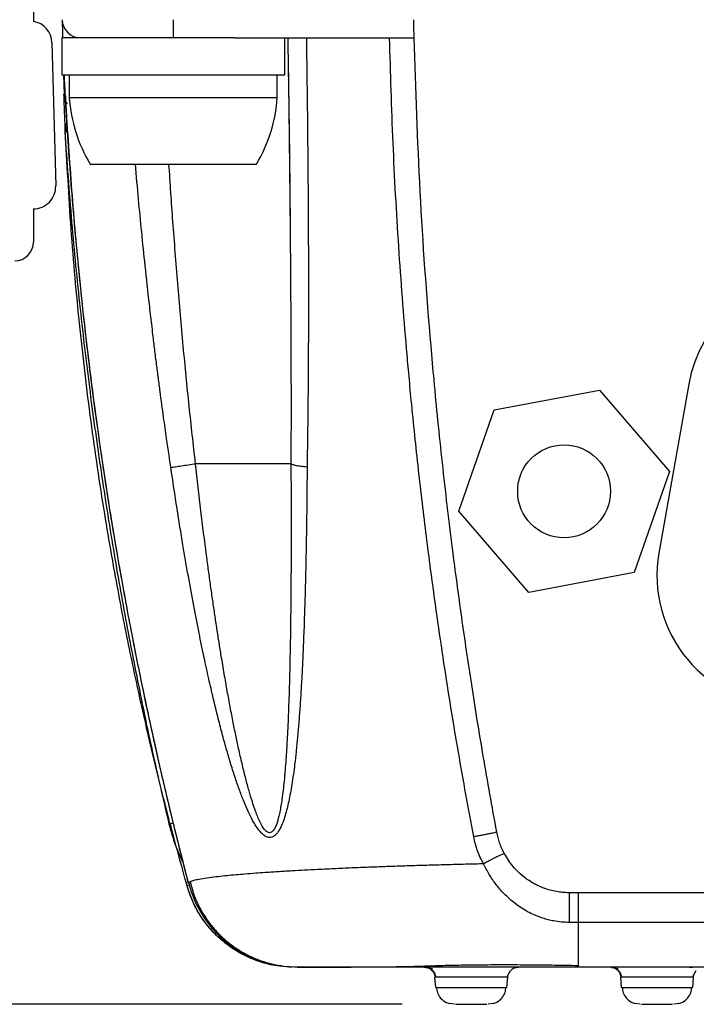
# Model space of a CAD drawing. Extents: x 3 to 428, y 3 to 275.
# Tile 3 of 42: x 78 to 94, y 40 to 63. Entities that reach past the tile are written whole.
import ezdxf

# ---------------------------------------------------------------- set-up
doc = ezdxf.new("R2010")
doc.units = 0
doc.linetypes.add('SLD-SOLID', pattern=[0])
doc.layers.get('0').update_dxf_attribs({"linetype": 'CONTINUOUS'})
doc.layers.add('DIMENSION', color=7, linetype='SLD-SOLID')
doc.styles.add('SLDTEXTSTYLE1', font='Gothic.ttf', dxfattribs={"width": 0.913})
doc.dimstyles.new('SLDDIMSTYLE2', dxfattribs={"dimtxt": 3.175, "dimasz": 3.302, "dimexe": 0, "dimexo": 0.0625, "dimgap": 0.79375, "dimtad": 0, "dimtih": 1, "dimtoh": 1, "dimdec": 0, "dimlfac": 1.142857, "dimrnd": 1e-09, "dimzin": 12, "dimdsep": 46, "dimtxsty": 'SLDTEXTSTYLE1', "dimsah": 1, "dimcen": 0.09, "dimadec": 0, "dimazin": 0, "dimtfac": 1, "dimtdec": 0, "dimtofl": 0, "dimtmove": 0, "dimatfit": 3, "dimfxl": 1, "dimtolj": 1, "dimtzin": 12, "dimarcsym": 0})

# ---------------------------------------------------------------- blocks, each defined once
blk = doc.blocks.new('_D_4')
at = {"layer": 'DIMENSION'}
for p, q in [((85.512, 76.921), (52.83, 76.921)), ((56.005, 76.921), (56.005, 62.895)), ((56.005, 39.532), (56.005, 57.855)), ((86.922, 39.532), (52.83, 39.532))]:
    blk.add_line(p, q, dxfattribs=at)
for points in [[(56.005, 76.921), (55.497, 73.619), (56.513, 73.619)], [(56.005, 39.532), (56.513, 42.834), (55.497, 42.834)]]:
    blk.add_solid(points, dxfattribs=at)
at = {"layer": 'DIMENSION', "insert": (53.659, 61.91), "char_height": 3.175, "attachment_point": 1, "style": 'SLDTEXTSTYLE1'}
blk.add_mtext('43', dxfattribs=at)

msp = doc.modelspace()

# ---------------------------------------------------------------- linework, layer by layer
at = {"color": 7, "linetype": 'SLD-SOLID'}
for p, q in [((78.2368, 64.5565), (78.2368, 62.6679)), ((81.5318, 62.7076), (81.5318, 62.2815)), ((78.6742, 62.1639), (78.7617, 58.7951)), ((78.9068, 62.2815), (78.9068, 61.4065)), ((82.9921, 62.2815), (78.9068, 62.2815)), ((82.9921, 62.2815), (87.2048, 62.2815)), ((84.1568, 61.4065), (84.1568, 62.2815)), ((78.9068, 61.4065), (84.1568, 61.4065)), ((78.9694, 60.9507), (78.9539, 61.4065)), ((79.0818, 61.4065), (79.0818, 60.8761)), ((83.9818, 60.8761), (83.9818, 61.4065)), ((78.957, 60.9544), (78.9862, 60.9457)), ((78.9728, 60.85), (78.9715, 60.8889)), ((79.0818, 60.8761), (83.9818, 60.8761)), ((78.9995, 60.0674), (78.9822, 60.0653)), ((78.9978, 60.1138), (78.9961, 60.1648)), ((79.0148, 60.1888), (78.9996, 60.0615)), ((79.5754, 59.3065), (83.4882, 59.3065)), ((78.2368, 58.2565), (78.2368, 57.469)), ((93.6712, 54.1246), (92.9708, 50.1521)), ((89.0887, 53.5207), (91.5704, 53.9909)), ((91.5704, 53.9909), (93.2185, 52.0767)), ((88.255, 51.1363), (89.0887, 53.5207)), ((93.2185, 52.0767), (92.3848, 49.6923)), ((89.9031, 49.2221), (88.255, 51.1363)), ((92.3848, 49.6923), (89.9031, 49.2221)), ((81.8574, 42.3172), (81.848, 42.3532)), ((81.8576, 42.3176), (81.8574, 42.3172)), ((91.0749, 42.1565), (90.8704, 42.1565)), ((91.0752, 41.4565), (90.8622, 41.4565)), ((84.1924, 40.4135), (84.1927, 40.4135)), ((84.3458, 40.4081), (84.3463, 40.4081)), ((84.3834, 40.4065), (84.3837, 40.4065)), ((84.4205, 40.4065), (84.3837, 40.4065)), ((84.4843, 40.4065), (84.437, 40.4065)), ((85.6947, 40.4065), (84.5008, 40.4065)), ((85.6947, 40.4065), (85.6587, 40.4095)), ((91.0571, 40.4065), (85.6947, 40.4065)), ((87.4337, 40.4065), (87.4848, 40.3969)), ((93.6919, 40.4065), (93.7611, 40.4092)), ((87.7261, 40.1669), (87.6952, 40.1669)), ((87.7159, 39.9309), (87.6952, 40.1669)), ((89.4033, 40.1669), (89.3731, 40.1669)), ((89.4033, 40.1669), (89.3826, 39.9309)), ((89.3867, 40.1669), (89.4751, 40.3254)), ((89.3958, 40.1608), (89.4056, 40.1965)), ((89.4033, 40.1669), (89.421, 40.2285)), ((92.1011, 40.1669), (92.0702, 40.1669)), ((92.0909, 39.9309), (92.0702, 40.1669)), ((93.7783, 40.1669), (93.7481, 40.1669)), ((93.7783, 40.1669), (93.7576, 39.9309)), ((93.7617, 40.1669), (93.8501, 40.3254)), ((93.7708, 40.1608), (93.781, 40.198)), ((93.7783, 40.1669), (93.796, 40.2285)), ((87.7159, 39.9309), (87.7458, 39.9309)), ((89.3528, 39.9309), (89.3826, 39.9309)), ((92.0909, 39.9309), (92.1208, 39.9309)), ((93.7278, 39.9309), (93.7576, 39.9309)), ((88.1517, 39.5315), (88.034, 39.5536)), ((89.0647, 39.5536), (88.9468, 39.5315)), ((92.5267, 39.5315), (92.409, 39.5536)), ((93.4397, 39.5536), (93.3218, 39.5315))]:
    msp.add_line(p, q, dxfattribs=at)
at = {"color": 8, "linetype": 'SLD-SOLID'}
for p, q in [((78.9587, 60.8976), (78.957, 60.9544)), ((81.9108, 42.3277), (81.8577, 42.3176))]:
    msp.add_line(p, q, dxfattribs=at)
at = {"color": 7, "linetype": 'SLD-SOLID', "flags": 128}
msp.add_lwpolyline([(84.437, 40.4065), (84.1231, 40.4253), (84.0851, 40.4302)], dxfattribs=at)
at = {"color": 7, "linetype": 'SLD-SOLID'}
msp.add_circle((90.7368, 51.6065), 1.0937, dxfattribs=at)
for centre, radius, start, end in [((78.1493, 62.1503), 0.525, 1.48787, 80.40593), ((79.3505, 62.719), 0.4375, 181.5, 270), ((82.5738, 61.1119), 3.5, 183.86289, 211.05222), ((80.4897, 61.1119), 3.5, 328.94778, 356.13711), ((78.2368, 58.7815), 0.525, 270, 1.48787), ((77.7993, 57.469), 0.4375, 270, 0), ((96.6872, 53.5928), 3.0625, 90, 170), ((95.9868, 49.6203), 3.0625, 170, 270), ((84.437, 43.0315), 2.625, 194.44046, 254.4973)]:
    msp.add_arc(centre, radius, start, end, dxfattribs=at)
for points, knots in [([(78.9131, 62.7076), (78.9155, 62.6163), (78.9193, 62.4724), (78.9228, 62.3377), (78.9241, 62.2886), (78.9242, 62.2838), (78.9243, 62.2815)], [0, 0, 0, 0, 0.4945277, 0.7797105, 0.8945336, 1, 1, 1, 1]), ([(87.2048, 62.2815), (87.2046, 62.2848), (87.2043, 62.2923), (87.2028, 62.3487), (87.2011, 62.4235), (87.1994, 62.5019), (87.1975, 62.5984), (87.1961, 62.6703), (87.1953, 62.7076)], [0, 0, 0, 0, 0.1800699, 0.4063048, 0.5373052, 0.6799282, 0.8341657, 1, 1, 1, 1]), ([(84.2279, 62.2814), (84.2328, 61.9872), (84.2426, 61.3982), (84.2552, 60.5489), (84.2654, 59.7672), (84.2731, 59.0876), (84.2787, 58.5101), (84.2825, 58.0348), (84.2849, 57.6757), (84.2863, 57.4766), (84.2868, 57.401)], [0, 0, 0, 0, 0.1803797, 0.3611166, 0.5210483, 0.6601828, 0.7785325, 0.8761164, 0.9529686, 1, 1, 1, 1]), ([(84.6663, 62.2815), (84.6749, 61.6459), (84.6918, 60.399), (84.7077, 58.5659), (84.7153, 56.8251), (84.7142, 55.1845), (84.7052, 53.6519), (84.6905, 52.6636), (84.6834, 52.1854)], [0, 0, 0, 0, 0.1885828, 0.3699604, 0.5441495, 0.7056096, 0.8575509, 1, 1, 1, 1]), ([(88.6069, 43.4748), (88.4846, 44.1377), (88.2337, 45.4982), (87.8961, 47.5992), (87.6545, 49.2942), (87.4928, 50.5493), (87.3975, 51.3312), (87.3062, 52.1257), (87.2192, 52.9328), (87.1429, 53.6903), (87.0789, 54.369), (86.9714, 55.5743), (86.8346, 57.3775), (86.6976, 59.817), (86.6498, 61.456), (86.6258, 62.2815)], [0, 0, 0, 0, 0.1067538, 0.2190754, 0.3369764, 0.3779372, 0.4195337, 0.4617671, 0.5046387, 0.5481499, 0.5823952, 0.6126681, 0.739923, 0.8690176, 1, 1, 1, 1]), ([(89.1498, 43.5874), (89.0423, 44.1822), (88.8334, 45.3372), (88.5615, 47.0231), (88.3205, 48.6519), (88.1324, 50.0579), (87.9839, 51.2706), (87.8697, 52.2756), (87.7665, 53.2573), (87.6777, 54.1746), (87.5181, 55.9674), (87.324, 58.654), (87.2445, 61.0727), (87.2048, 62.2815)], [0, 0, 0, 0, 0.0963198, 0.187028, 0.2721252, 0.3587225, 0.4131213, 0.4668731, 0.519978, 0.5705017, 0.6138072, 0.8070019, 1, 1, 1, 1]), ([(81.8913, 42.3759), (81.853, 42.524), (81.7804, 42.8053), (81.6753, 43.2217), (81.5744, 43.628), (81.4735, 44.0427), (81.3729, 44.4637), (81.2745, 44.8845), (81.1783, 45.3038), (81.0656, 45.8059), (80.9354, 46.4017), (80.7934, 47.0759), (80.6578, 47.7438), (80.4673, 48.7171), (80.2262, 50.0348), (79.9548, 51.6845), (79.6718, 53.6232), (79.3983, 55.8411), (79.2062, 57.8412), (79.0893, 59.3458), (79.0244, 60.3266), (78.9832, 61.0157), (78.9668, 61.3702), (78.9651, 61.4065)], [0, 0, 0, 0, 0.023896, 0.045385, 0.0672578, 0.0894127, 0.1121413, 0.1349177, 0.1569387, 0.1793281, 0.2152556, 0.252094, 0.2867427, 0.3214507, 0.4065541, 0.4951581, 0.5812718, 0.7107845, 0.8418629, 0.8928789, 0.9448956, 0.9943655, 1, 1, 1, 1]), ([(78.9888, 60.1132), (78.9863, 60.1706), (78.9819, 60.2733), (78.9756, 60.4292), (78.9702, 60.5707), (78.9652, 60.7068), (78.9616, 60.8105), (78.9592, 60.8836), (78.9588, 60.8956), (78.9587, 60.8976)], [0, 0, 0, 0, 0.1734516, 0.3101366, 0.4864447, 0.6460935, 0.8107737, 0.9694148, 1, 1, 1, 1]), ([(78.976, 60.8684), (78.9792, 60.8439), (78.9857, 60.7934), (79.0185, 60.7543), (79.0352, 60.7342)], [0, 0, 0, 0, 0.4865465, 1, 1, 1, 1]), ([(78.9862, 60.9457), (78.9863, 60.9431), (78.9867, 60.9381), (78.9898, 60.8829), (78.9966, 60.7637), (79.0076, 60.5741), (79.02, 60.365), (79.0299, 60.2076), (79.0353, 60.1215)], [0, 0, 0, 0, 0.104897, 0.2119257, 0.4496622, 0.6193864, 0.791637, 1, 1, 1, 1]), ([(78.9822, 60.0653), (78.9823, 60.0967), (78.9824, 60.1446), (78.9956, 60.2155), (79.0158, 60.2533), (79.0278, 60.2757)], [0, 0, 0, 0, 0.4380459, 0.6667055, 1, 1, 1, 1]), ([(81.4385, 43.7689), (81.3228, 44.2654), (81.0852, 45.2845), (80.7514, 46.8595), (80.4269, 48.5184), (80.1181, 50.2619), (79.8306, 52.0784), (79.5683, 53.9671), (79.3361, 55.9269), (79.1333, 57.9681), (79.0332, 59.3576), (78.9822, 60.0653)], [0, 0, 0, 0, 0.0926928, 0.1902627, 0.2927056, 0.4000156, 0.5121884, 0.6270941, 0.7466977, 0.8710022, 1, 1, 1, 1]), ([(81.8576, 42.3176), (81.7209, 42.8123), (81.4431, 43.8171), (81.059, 45.3574), (80.7605, 46.6602), (80.5374, 47.71), (80.3795, 48.4919), (80.2256, 49.296), (80.0698, 50.1593), (79.8468, 51.4836), (79.5824, 53.2738), (79.3184, 55.508), (79.1109, 57.7929), (79.0297, 59.3349), (78.9888, 60.1132)], [0, 0, 0, 0, 0.0852367, 0.1731064, 0.2636035, 0.3071765, 0.3513316, 0.3960678, 0.443132, 0.4970129, 0.6190735, 0.7436009, 0.8705811, 1, 1, 1, 1]), ([(79.0353, 60.1215), (79.0834, 59.4279), (79.1783, 58.058), (79.3755, 56.0331), (79.6071, 54.0632), (79.8775, 52.1243), (80.1642, 50.3408), (80.4654, 48.6694), (80.7796, 47.0799), (81.1295, 45.4648), (81.5005, 43.8806), (81.7623, 42.8606), (81.8893, 42.3658)], [0, 0, 0, 0, 0.115789, 0.2287135, 0.338822, 0.4461559, 0.5547479, 0.6396782, 0.7290268, 0.8245989, 0.9149162, 1, 1, 1, 1]), ([(81.4752, 52.168), (81.5102, 52.1737), (81.5802, 52.1851), (81.7227, 52.2073), (81.8817, 52.2314), (81.9975, 52.2483), (82.0543, 52.2565)], [0, 0, 0, 0, 0.2535823, 0.5085056, 0.7590292, 1, 1, 1, 1]), ([(84.6834, 52.1854), (84.6816, 51.9438), (84.678, 51.4698), (84.6691, 50.7734), (84.6577, 50.1056), (84.6434, 49.4663), (84.6263, 48.8554), (84.6062, 48.2731), (84.5846, 47.7543), (84.562, 47.2956), (84.5393, 46.8943), (84.5145, 46.5127), (84.4875, 46.1512), (84.4582, 45.8098), (84.4264, 45.4886), (84.3846, 45.122), (84.3305, 44.727), (84.2575, 44.3232), (84.1812, 44.013), (84.1043, 43.7871), (84.0293, 43.6285), (83.9563, 43.5298), (83.8912, 43.4812), (83.8405, 43.4606), (83.7855, 43.4569), (83.7267, 43.473), (83.6665, 43.5086), (83.5848, 43.5811), (83.4823, 43.7145), (83.3749, 43.9021), (83.2733, 44.1141), (83.1774, 44.3422), (83.0787, 44.6038), (82.9774, 44.899), (82.8771, 45.2171), (82.7773, 45.5576), (82.6777, 45.9201), (82.5754, 46.3156), (82.4707, 46.7442), (82.3641, 47.2059), (82.2521, 47.718), (82.1343, 48.2891), (82.0099, 48.9279), (81.883, 49.6196), (81.7517, 50.3829), (81.6132, 51.2365), (81.5231, 51.8448), (81.4752, 52.168)], [0, 0, 0, 0, 0.0391923, 0.076871, 0.1130388, 0.1476996, 0.1808575, 0.2125177, 0.2426858, 0.2656403, 0.2876194, 0.3085509, 0.328441, 0.3472979, 0.3651306, 0.3819503, 0.4087568, 0.4320011, 0.451854, 0.4644892, 0.4752709, 0.4854162, 0.4899229, 0.4942113, 0.4989307, 0.5037313, 0.5088287, 0.5144036, 0.5260781, 0.5401717, 0.5524631, 0.5663256, 0.5818131, 0.5989634, 0.6178041, 0.6364862, 0.656875, 0.6789792, 0.7028051, 0.7283582, 0.7556422, 0.7875108, 0.8225111, 0.8606443, 0.9009119, 0.9473653, 1, 1, 1, 1]), ([(84.3024, 52.2565), (84.2751, 52.2565), (84.2206, 52.2565), (84.0568, 52.2565), (83.8374, 52.2565), (83.5616, 52.2565), (83.2377, 52.2565), (82.8726, 52.2565), (82.4764, 52.2565), (82.195, 52.2565), (82.0543, 52.2565)], [0, 0, 0, 0, 0.1250006, 0.2500002, 0.3750004, 0.5000003, 0.6250002, 0.7500007, 0.8750001, 1, 1, 1, 1]), ([(84.3024, 52.2565), (84.3043, 51.8194), (84.308, 50.9833), (84.3058, 49.7875), (84.2974, 48.707), (84.285, 47.9022), (84.2724, 47.3402), (84.263, 46.9882), (84.2523, 46.6541), (84.2405, 46.3379), (84.2275, 46.0395), (84.2101, 45.6945), (84.1845, 45.2769), (84.1466, 44.8118), (84.1048, 44.4462), (84.0679, 44.2054), (84.0417, 44.0622), (84.0139, 43.9373), (83.9847, 43.8304), (83.9519, 43.7359), (83.9147, 43.6566), (83.8709, 43.5974), (83.8227, 43.567), (83.7726, 43.5689), (83.7236, 43.5982), (83.6531, 43.6736), (83.563, 43.8352), (83.4562, 44.101), (83.3749, 44.3542), (83.3143, 44.5626), (83.2764, 44.6994), (83.2381, 44.8447), (83.1992, 44.9985), (83.1598, 45.1609), (83.1199, 45.3318), (83.0699, 45.5541), (83.0102, 45.8322), (82.9414, 46.1708), (82.8719, 46.5309), (82.8018, 46.9125), (82.7312, 47.3156), (82.6676, 47.696), (82.6107, 48.0491), (82.5605, 48.3706), (82.5105, 48.7005), (82.4608, 49.039), (82.4115, 49.386), (82.3624, 49.7415), (82.2839, 50.3292), (82.1778, 51.1682), (82.0962, 51.8868), (82.0543, 52.2565)], [0, 0, 0, 0, 0.0729425, 0.139517, 0.1997288, 0.2535853, 0.2742526, 0.2939405, 0.3126504, 0.3303838, 0.3471419, 0.3629265, 0.3886071, 0.4178419, 0.4421848, 0.4516205, 0.4601153, 0.467688, 0.4743655, 0.4801867, 0.4863494, 0.4914597, 0.4958495, 0.5000265, 0.5041135, 0.5088406, 0.5210111, 0.5375317, 0.5587656, 0.5663072, 0.5742977, 0.5827394, 0.591635, 0.600986, 0.6107943, 0.6210614, 0.6391333, 0.6583637, 0.6787566, 0.7003157, 0.7230433, 0.7469423, 0.7645317, 0.7825812, 0.8010911, 0.8200621, 0.8394949, 0.8593897, 0.8797471, 0.9381187, 1, 1, 1, 1]), ([(84.3024, 52.2565), (84.3143, 52.2499), (84.3387, 52.2363), (84.4213, 52.2171), (84.5345, 52.1993), (84.6339, 52.19), (84.6834, 52.1854)], [0, 0, 0, 0, 0.2409531, 0.4914556, 0.7463704, 1, 1, 1, 1]), ([(81.7564, 42.8911), (81.702, 43.005), (81.5672, 43.2867), (81.4866, 43.5888), (81.4385, 43.7689)], [0, 0, 0, 0, 0.4039178, 1, 1, 1, 1]), ([(89.1499, 43.5874), (89.1482, 43.5862), (89.1448, 43.5838), (89.1133, 43.5753), (89.06, 43.5628), (88.9845, 43.5467), (88.8933, 43.5282), (88.7948, 43.5092), (88.6973, 43.4909), (88.6362, 43.48), (88.6069, 43.4748)], [0, 0, 0, 0, 0.1133113, 0.2360767, 0.3660611, 0.4999918, 0.6339178, 0.7639086, 0.886682, 1, 1, 1, 1]), ([(89.3298, 43.0767), (89.289, 43.1602), (89.2093, 43.3234), (89.1694, 43.5008), (89.1498, 43.5874)], [0, 0, 0, 0, 0.5117082, 1, 1, 1, 1]), ([(88.8398, 42.8367), (88.788, 42.9383), (88.6843, 43.1414), (88.6326, 43.3637), (88.6069, 43.4748)], [0, 0, 0, 0, 0.5005204, 1, 1, 1, 1]), ([(89.3298, 43.0767), (89.3226, 43.0761), (89.3115, 43.0752), (89.2528, 43.0498), (89.1892, 43.0199), (89.1087, 42.98), (89.0188, 42.9335), (88.9267, 42.8845), (88.8682, 42.8523), (88.8398, 42.8367)], [0, 0, 0, 0, 0.21773, 0.3419824, 0.473498, 0.6089594, 0.7443992, 0.8758485, 1, 1, 1, 1]), ([(90.8704, 42.1565), (90.8256, 42.1575), (90.7332, 42.1596), (90.5913, 42.177), (90.4434, 42.207), (90.3195, 42.2441), (90.2174, 42.2822), (90.1341, 42.318), (90.0299, 42.3698), (89.945, 42.4201), (89.8835, 42.4613), (89.859, 42.4784), (89.7832, 42.5329), (89.6692, 42.6286), (89.4891, 42.8174), (89.3922, 42.975), (89.3298, 43.0767)], [0, 0, 0, 0, 0.070951, 0.1462661, 0.2260927, 0.3105544, 0.3521052, 0.4005096, 0.4557704, 0.5388002, 0.5586555, 0.5745974, 0.5866261, 0.7085153, 0.8120263, 1, 1, 1, 1]), ([(90.8622, 41.4565), (90.7357, 41.4631), (90.5663, 41.4718), (90.3595, 41.52), (90.2342, 41.5567), (90.0982, 41.6061), (89.9531, 41.6706), (89.801, 41.7535), (89.653, 41.85), (89.4865, 41.9782), (89.3078, 42.1442), (89.1277, 42.3546), (88.968, 42.5855), (88.8827, 42.7527), (88.8398, 42.8367)], [0, 0, 0, 0, 0.1456182, 0.1951204, 0.2455819, 0.2972756, 0.3635109, 0.4308337, 0.4996202, 0.5701687, 0.6764566, 0.7834349, 0.8913011, 1, 1, 1, 1]), ([(81.9297, 42.4134), (81.9242, 42.411), (81.906, 42.403), (81.8954, 42.3908), (81.8951, 42.3811), (81.895, 42.3769)], [0, 0, 0, 0, 0.1944443, 0.6465113, 1, 1, 1, 1]), ([(81.9313, 42.4138), (81.9491, 42.3404), (81.9909, 42.1684), (82.0942, 41.9198), (82.2335, 41.6569), (82.3932, 41.4252), (82.5686, 41.2213), (82.7744, 41.0234), (83.0324, 40.8266), (83.3703, 40.6381), (83.7807, 40.4802), (84.0929, 40.4378), (84.263, 40.4147)], [0, 0, 0, 0, 0.0688592, 0.1612724, 0.2447218, 0.3403458, 0.4175363, 0.4902373, 0.6010439, 0.7132391, 0.8437423, 1, 1, 1, 1]), ([(84.1058, 40.4281), (84.063, 40.4307), (83.8797, 40.442), (83.6451, 40.5075), (83.4044, 40.5938), (83.2457, 40.6639), (83.0912, 40.7445), (82.9419, 40.8356), (82.7571, 40.9659), (82.5285, 41.1623), (82.2668, 41.4608), (82.0189, 41.8489), (81.9132, 42.1562), (81.8576, 42.3176)], [0, 0, 0, 0, 0.0411674, 0.1765264, 0.2317272, 0.287339, 0.3432436, 0.3993184, 0.455441, 0.560587, 0.6883984, 0.8363035, 1, 1, 1, 1]), ([(81.895, 42.3769), (81.8956, 42.3738), (81.8967, 42.3686), (81.8963, 42.3683), (81.8963, 42.3676), (81.8963, 42.3676), (81.8962, 42.3675), (81.8962, 42.3676), (81.8962, 42.3676), (81.8962, 42.3676), (81.8962, 42.3676)], [0, 0, 0, 0, 0.5159991, 0.8758705, 0.9674028, 0.9910683, 0.9973763, 0.9991487, 0.9996894, 1, 1, 1, 1]), ([(90.8622, 41.4565), (90.8617, 41.4859), (90.8608, 41.5482), (90.8601, 41.6627), (90.8601, 41.7904), (90.861, 41.9178), (90.8629, 42.027), (90.8653, 42.1043), (90.8679, 42.1489), (90.8696, 42.1541), (90.8704, 42.1565)], [0, 0, 0, 0, 0.1080548, 0.2294234, 0.3616335, 0.5000107, 0.6383875, 0.7705895, 0.8919532, 1, 1, 1, 1]), ([(158.6193, 42.1565), (158.466, 42.1565), (157.6201, 42.1565), (156.6822, 42.1565), (155.805, 42.1565), (155.5277, 42.1565), (155.2493, 42.1565), (154.9803, 42.1565), (154.775, 42.1565), (154.4957, 42.1565), (154.0906, 42.1565), (153.4641, 42.1565), (152.7124, 42.1565), (151.8356, 42.1565), (150.8765, 42.1565), (149.8438, 42.1565), (148.7462, 42.1565), (147.5491, 42.1565), (146.5392, 42.1565), (145.7443, 42.1565), (145.1924, 42.1565), (144.6253, 42.1565), (144.0823, 42.1565), (143.5839, 42.1565), (143.1371, 42.1565), (142.7094, 42.1565), (141.7828, 42.1565), (140.3988, 42.1565), (138.5991, 42.1565), (137.1809, 42.1565), (136.1116, 42.1565), (135.3586, 42.1565), (134.6382, 42.1565), (133.9643, 42.1565), (133.3748, 42.1565), (132.7484, 42.1565), (132.0343, 42.1565), (131.1578, 42.1565), (130.1168, 42.1565), (128.8974, 42.1565), (127.4854, 42.1565), (125.9535, 42.1565), (124.3015, 42.1565), (122.5294, 42.1565), (120.6373, 42.1565), (118.9761, 42.1565), (117.5751, 42.1565), (116.4639, 42.1565), (115.3211, 42.1565), (114.1467, 42.1565), (112.9823, 42.1565), (111.3721, 42.1565), (109.3605, 42.1565), (106.9387, 42.1565), (104.6077, 42.1565), (102.3683, 42.1565), (100.2327, 42.1565), (98.2007, 42.1565), (96.2724, 42.1565), (94.4477, 42.1565), (92.7268, 42.1565), (91.614, 42.1565), (91.0749, 42.1565)], [0, 0, 0, 0, 0.0068076, 0.0375686, 0.0416601, 0.0457663, 0.0498871, 0.0540226, 0.0577136, 0.059008, 0.0664292, 0.0757042, 0.0868329, 0.0998154, 0.1146517, 0.1294309, 0.1456815, 0.1634035, 0.1825969, 0.1905397, 0.1987096, 0.2071065, 0.2157306, 0.2228262, 0.2292433, 0.2355751, 0.2418218, 0.2703989, 0.2970439, 0.3217567, 0.3333885, 0.3445374, 0.3552031, 0.3653859, 0.3744668, 0.3813866, 0.3932069, 0.4061836, 0.4203169, 0.4394431, 0.4603465, 0.4830273, 0.5074854, 0.5337209, 0.5617336, 0.5915237, 0.6075063, 0.6239573, 0.6408765, 0.6582642, 0.6761202, 0.6925955, 0.7297777, 0.7654689, 0.8001577, 0.8333115, 0.8649303, 0.8950142, 0.9235631, 0.950577, 0.976056, 1, 1, 1, 1]), ([(91.0752, 41.4565), (91.0752, 41.4859), (91.0752, 41.5482), (91.0752, 41.6627), (91.0752, 41.7904), (91.0752, 41.9177), (91.0751, 42.0269), (91.0751, 42.1043), (91.075, 42.1489), (91.0749, 42.1541), (91.0749, 42.1565)], [0, 0, 0, 0, 0.1080585, 0.229425, 0.3616303, 0.5000002, 0.6383686, 0.7705726, 0.891941, 1, 1, 1, 1]), ([(177.8989, 41.4565), (170.6642, 41.4565), (156.1939, 41.4565), (134.4878, 41.4565), (112.7813, 41.4565), (98.3103, 41.4565), (91.0752, 41.4565)], [0, 0, 0, 0, 0.2499788, 0.4999892, 0.7500048, 1, 1, 1, 1]), ([(84.2469, 40.4227), (84.2463, 40.4198), (84.2447, 40.4134), (84.2986, 40.4106), (84.3289, 40.409)], [0, 0, 0, 0, 0.4387409, 1, 1, 1, 1]), ([(84.4502, 40.4088), (84.5061, 40.4087), (84.6126, 40.4087), (84.851, 40.4087), (85.1207, 40.4089), (85.4103, 40.4091), (85.7004, 40.4095), (85.9597, 40.41), (86.1746, 40.4107), (86.3505, 40.4117), (86.5099, 40.4134), (86.6847, 40.4159), (86.9158, 40.4201), (87.2187, 40.4271), (87.6015, 40.4394), (88.0578, 40.4529), (88.5833, 40.4622), (89.1645, 40.4664), (89.7933, 40.4647), (90.4375, 40.4578), (90.8667, 40.4502), (91.0739, 40.4465)], [0, 0, 0, 0, 0.078266, 0.1490777, 0.2124708, 0.2749557, 0.3281145, 0.3719486, 0.4064504, 0.4316661, 0.4551598, 0.4822758, 0.51309, 0.5600766, 0.6140133, 0.6725718, 0.7340036, 0.7982732, 0.8653051, 0.9349554, 1, 1, 1, 1]), ([(84.4668, 40.408), (84.4659, 40.408), (84.456, 40.4085), (84.48, 40.4118), (84.5017, 40.4147)], [0, 0, 0, 0, 0.0939879, 1, 1, 1, 1]), ([(87.4777, 40.4017), (87.4955, 40.3995), (87.547, 40.3929), (87.6195, 40.3423), (87.6836, 40.2612), (87.6963, 40.1943), (87.7027, 40.1608)], [0, 0, 0, 0, 0.1499894, 0.4323865, 0.715806, 1, 1, 1, 1]), ([(87.4796, 40.4025), (87.4966, 40.3993), (87.5299, 40.393), (87.6012, 40.3775), (87.6362, 40.3699)], [0, 0, 0, 0, 0.5099081, 1, 1, 1, 1]), ([(87.5431, 40.3905), (87.5656, 40.3799), (87.6108, 40.3584), (87.663, 40.303), (87.6988, 40.2377), (87.7064, 40.19), (87.7101, 40.1669)], [0, 0, 0, 0, 0.2546534, 0.5130731, 0.7645444, 1, 1, 1, 1]), ([(89.4769, 40.3235), (89.4803, 40.3283), (89.5025, 40.3594), (89.5689, 40.3948), (89.6328, 40.4026), (89.6648, 40.4065)], [0, 0, 0, 0, 0.0829569, 0.5414729, 1, 1, 1, 1]), ([(91.0736, 40.4065), (91.0737, 40.4084), (91.0738, 40.4114), (91.0739, 40.4391), (91.074, 40.4497)], [0, 0, 0, 0, 0.6140365, 1, 1, 1, 1]), ([(177.9026, 40.4065), (177.2729, 40.4065), (175.9775, 40.4065), (173.98, 40.4065), (171.8738, 40.4065), (169.6591, 40.4065), (167.3357, 40.4065), (164.9037, 40.4065), (162.4867, 40.4065), (160.094, 40.4065), (157.8339, 40.4065), (156.2382, 40.4065), (155.3334, 40.4065), (155.0471, 40.4065), (154.7597, 40.4065), (154.4822, 40.4065), (154.2729, 40.4065), (154.0025, 40.4065), (153.6236, 40.4065), (153.0414, 40.4065), (152.3485, 40.4065), (151.5449, 40.4065), (150.6697, 40.4065), (149.7305, 40.4065), (148.7349, 40.4065), (147.6514, 40.4065), (146.715, 40.4065), (145.949, 40.4065), (145.3769, 40.4065), (144.7996, 40.4065), (144.2569, 40.4065), (143.7572, 40.4065), (143.296, 40.4065), (142.3859, 40.4065), (141.0656, 40.4065), (139.3741, 40.4065), (137.9155, 40.4065), (136.6728, 40.4065), (135.6289, 40.4065), (134.6924, 40.4065), (133.8272, 40.4065), (132.9896, 40.4065), (132.1005, 40.4065), (130.9823, 40.4065), (129.6111, 40.4065), (127.9631, 40.4065), (126.1845, 40.4065), (124.2753, 40.4065), (122.2355, 40.4065), (120.5, 40.4065), (119.1039, 40.4065), (118.0822, 40.4065), (117.0353, 40.4065), (115.9631, 40.4065), (114.8283, 40.4065), (113.4095, 40.4065), (111.7358, 40.4065), (109.8734, 40.4065), (107.867, 40.4065), (105.7342, 40.4065), (103.4927, 40.4065), (101.3658, 40.4065), (99.3537, 40.4065), (97.4664, 40.4065), (95.7028, 40.4065), (94.0614, 40.4065), (92.5307, 40.4065), (91.547, 40.4065), (91.0736, 40.4065)], [0, 0, 0, 0, 0.021754, 0.0447591, 0.0690153, 0.0945225, 0.1212809, 0.1492903, 0.1785508, 0.2047898, 0.2319592, 0.256638, 0.2599231, 0.2632205, 0.2665304, 0.2698525, 0.2728059, 0.2737632, 0.2791938, 0.2858991, 0.2938791, 0.3031338, 0.3136633, 0.3241178, 0.3355841, 0.3480621, 0.3615519, 0.3679377, 0.3745274, 0.3813211, 0.3878832, 0.3932764, 0.3985876, 0.4038167, 0.4247219, 0.4442029, 0.4622599, 0.475117, 0.48714, 0.4983289, 0.5074737, 0.5170307, 0.5272699, 0.5381914, 0.5556668, 0.5746464, 0.5951301, 0.6171181, 0.6406104, 0.6656068, 0.6770817, 0.6888479, 0.7009053, 0.7132539, 0.7258937, 0.7401135, 0.7622728, 0.7837219, 0.8044608, 0.8315966, 0.8574117, 0.8819062, 0.90508, 0.9269333, 0.9471108, 0.9660144, 0.9836441, 1, 1, 1, 1]), ([(91.8527, 40.4017), (91.8705, 40.3995), (91.922, 40.3929), (91.9945, 40.3423), (92.0586, 40.2612), (92.0713, 40.1943), (92.0777, 40.1608)], [0, 0, 0, 0, 0.1499894, 0.4323865, 0.715806, 1, 1, 1, 1]), ([(91.8546, 40.4025), (91.8716, 40.3993), (91.9049, 40.393), (91.9762, 40.3775), (92.0112, 40.3699)], [0, 0, 0, 0, 0.5099063, 1, 1, 1, 1]), ([(91.9181, 40.3905), (91.9406, 40.3799), (91.9858, 40.3584), (92.038, 40.303), (92.0738, 40.2377), (92.0814, 40.19), (92.0851, 40.1669)], [0, 0, 0, 0, 0.2546527, 0.5130717, 0.7645473, 1, 1, 1, 1]), ([(87.7302, 39.9344), (87.7353, 39.8892), (87.7458, 39.796), (87.8223, 39.673), (87.9226, 39.585), (88.0025, 39.5621), (88.0339, 39.5531)], [0, 0, 0, 0, 0.2615666, 0.5393007, 0.8191677, 1, 1, 1, 1]), ([(89.0648, 39.5531), (89.0961, 39.5621), (89.176, 39.585), (89.2762, 39.673), (89.3527, 39.796), (89.3632, 39.8892), (89.3683, 39.9344)], [0, 0, 0, 0, 0.1806407, 0.4605573, 0.7383524, 1, 1, 1, 1]), ([(92.1052, 39.9344), (92.1103, 39.8892), (92.1208, 39.796), (92.1973, 39.673), (92.2976, 39.585), (92.3775, 39.5621), (92.4089, 39.5531)], [0, 0, 0, 0, 0.2615652, 0.5392977, 0.8191632, 1, 1, 1, 1]), ([(93.4398, 39.5531), (93.4711, 39.5621), (93.551, 39.585), (93.6512, 39.673), (93.7277, 39.796), (93.7382, 39.8892), (93.7433, 39.9344)], [0, 0, 0, 0, 0.1806402, 0.4605606, 0.7383521, 1, 1, 1, 1]), ([(88.1813, 39.5315), (88.1814, 39.5315), (88.1915, 39.5315), (88.2646, 39.5315), (88.3914, 39.5315), (88.5485, 39.5315), (88.7058, 39.5315), (88.8331, 39.5315), (88.9067, 39.5315), (88.9169, 39.5315), (88.9171, 39.5315)], [0, 0, 0, 0, 0.0024155, 0.1681775, 0.3336532, 0.499219, 0.6648284, 0.8304697, 0.996445, 1, 1, 1, 1]), ([(92.5563, 39.5315), (92.5564, 39.5315), (92.5665, 39.5315), (92.6396, 39.5315), (92.7664, 39.5315), (92.9235, 39.5315), (93.0808, 39.5315), (93.208, 39.5315), (93.2817, 39.5315), (93.2919, 39.5315), (93.2921, 39.5315)], [0, 0, 0, 0, 0.0024155, 0.1681772, 0.3336526, 0.4992182, 0.6648306, 0.8304687, 0.9964457, 1, 1, 1, 1])]:
    msp.add_open_spline(points, degree=3, knots=knots, dxfattribs=at)
at = {"color": 8, "linetype": 'SLD-SOLID'}
for points, knots in [([(84.2391, 61.5954), (84.245, 61.1673), (84.2594, 60.1222), (84.2773, 58.5003), (84.2926, 56.7695), (84.3019, 55.1586), (84.306, 53.6673), (84.3036, 52.7136), (84.3024, 52.2565)], [0, 0, 0, 0, 0.1374124, 0.3354638, 0.5207441, 0.693257, 0.853007, 1, 1, 1, 1]), ([(79.0391, 60.07), (79.0218, 60.069), (79.0041, 60.068), (78.9996, 60.0674), (78.9995, 60.0674)], [0, 0, 0, 0, 0.9728327, 1, 1, 1, 1]), ([(81.4752, 52.168), (81.4609, 52.2635), (81.4268, 52.4901), (81.3695, 52.8839), (81.2987, 53.385), (81.2346, 53.8579), (81.18, 54.2736), (81.1377, 54.6037), (81.095, 54.9454), (81.0569, 55.2592), (81.024, 55.5355), (80.9961, 55.7751), (80.9433, 56.2344), (80.8724, 56.8796), (80.7881, 57.7017), (80.7101, 58.4984), (80.6638, 59.0298), (80.6396, 59.3065)], [0, 0, 0, 0, 0.0403024, 0.0956664, 0.1660822, 0.2515392, 0.2947969, 0.3410836, 0.390398, 0.4385408, 0.4729733, 0.5065278, 0.5392036, 0.6659077, 0.7773895, 0.8840887, 1, 1, 1, 1]), ([(82.0543, 52.2565), (82.004, 52.7073), (81.9011, 53.6288), (81.7632, 55.0432), (81.6359, 56.4939), (81.5235, 57.9217), (81.46, 58.8579), (81.4296, 59.3065)], [0, 0, 0, 0, 0.1922449, 0.3929941, 0.6022716, 0.8094326, 1, 1, 1, 1]), ([(81.5273, 43.7967), (81.5169, 43.7939), (81.4551, 43.7772), (81.446, 43.7727), (81.4385, 43.7689)], [0, 0, 0, 0, 0.1684157, 1, 1, 1, 1]), ([(88.8398, 42.8367), (88.7125, 42.8338), (88.456, 42.8279), (88.0743, 42.8182), (87.6923, 42.8077), (87.3114, 42.7965), (86.9327, 42.7845), (86.5572, 42.7717), (86.1742, 42.7578), (85.7745, 42.7419), (85.3515, 42.7233), (84.8582, 42.6997), (84.4958, 42.6803), (84.2562, 42.6665), (84.1785, 42.6619), (84.101, 42.6572), (84.0237, 42.6525), (83.9467, 42.6477), (83.8354, 42.6406), (83.6742, 42.6298), (83.4532, 42.6138), (83.2245, 42.5959), (82.9994, 42.5767), (82.7866, 42.5566), (82.5753, 42.5343), (82.3617, 42.508), (82.1763, 42.4798), (82.0402, 42.4519), (81.9623, 42.4301), (81.9382, 42.4178), (81.9297, 42.4134)], [0, 0, 0, 0, 0.0347573, 0.0700409, 0.1058547, 0.1422036, 0.1790879, 0.2165063, 0.2544555, 0.2966292, 0.3430106, 0.393598, 0.4667989, 0.4769308, 0.4871885, 0.4975717, 0.5080807, 0.5187153, 0.5294757, 0.5550051, 0.5885692, 0.6301662, 0.6666345, 0.7076132, 0.7530938, 0.8030669, 0.8671587, 0.9238006, 0.9730005, 1, 1, 1, 1]), ([(84.0716, 40.4306), (84.0409, 40.4326), (83.8699, 40.4437), (83.5629, 40.5294), (83.1633, 40.6926), (82.7924, 40.9285), (82.4654, 41.2212), (82.1964, 41.5602), (81.9869, 41.9269), (81.9, 42.1889), (81.8574, 42.3172)], [0, 0, 0, 0, 0.0299189, 0.1665428, 0.3069363, 0.4492923, 0.5916477, 0.7320409, 0.8686657, 1, 1, 1, 1]), ([(91.074, 40.4497), (91.074, 40.4553), (91.0741, 40.4757), (91.0743, 40.5456), (91.0745, 40.6602), (91.0747, 40.8119), (91.0748, 40.9969), (91.075, 41.2105), (91.0751, 41.3746), (91.0752, 41.4565)], [0, 0, 0, 0, 0.0577079, 0.2088352, 0.3636885, 0.5213209, 0.6806759, 0.8406201, 1, 1, 1, 1]), ([(89.3731, 40.1669), (89.3649, 40.1669), (89.3413, 40.1669), (89.165, 40.1669), (88.8857, 40.1669), (88.5494, 40.1669), (88.2131, 40.1669), (87.9338, 40.1669), (87.7579, 40.1669), (87.7343, 40.1669), (87.7261, 40.1669)], [0, 0, 0, 0, 0.0758816, 0.2175036, 0.3591252, 0.500746, 0.6423677, 0.7839897, 0.925611, 1, 1, 1, 1]), ([(93.7481, 40.1669), (93.7399, 40.1669), (93.7163, 40.1669), (93.54, 40.1669), (93.2607, 40.1669), (92.9244, 40.1669), (92.5881, 40.1669), (92.3088, 40.1669), (92.1329, 40.1669), (92.1093, 40.1669), (92.1011, 40.1669)], [0, 0, 0, 0, 0.0758816, 0.2175036, 0.3591242, 0.5007463, 0.642368, 0.7839889, 0.925611, 1, 1, 1, 1]), ([(87.7458, 39.9309), (87.7537, 39.9309), (87.7767, 39.9309), (87.9485, 39.9309), (88.221, 39.9309), (88.5492, 39.9309), (88.8773, 39.9309), (89.1499, 39.9309), (89.3217, 39.9309), (89.3448, 39.9309), (89.3528, 39.9309)], [0, 0, 0, 0, 0.0748833, 0.2165712, 0.3582576, 0.4999451, 0.6416315, 0.7833179, 0.9250059, 1, 1, 1, 1]), ([(92.1208, 39.9309), (92.1287, 39.9309), (92.1517, 39.9309), (92.3235, 39.9309), (92.596, 39.9309), (92.9242, 39.9309), (93.2523, 39.9309), (93.5249, 39.9309), (93.6967, 39.9309), (93.7198, 39.9309), (93.7278, 39.9309)], [0, 0, 0, 0, 0.0748833, 0.2165712, 0.3582576, 0.4999451, 0.6416315, 0.7833179, 0.9250059, 1, 1, 1, 1])]:
    msp.add_open_spline(points, degree=3, knots=knots, dxfattribs=at)

# ---------------------------------------------------------------- dimensions: what is measured, and where the dimension line sits
at = {"layer": 'DIMENSION'}
dim = msp.add_linear_dim(base=(56.0046, 39.5315), p1=(86.7818, 76.9211), p2=(88.1918, 39.5315), angle=90, dimstyle='SLDDIMSTYLE2', dxfattribs=at)
dim.commit()
dim.dimension.update_dxf_attribs({"geometry": '_D_4', "text_midpoint": (56.0046, 60.375), "dimtype": 160})

doc.saveas('drawing.dxf')
